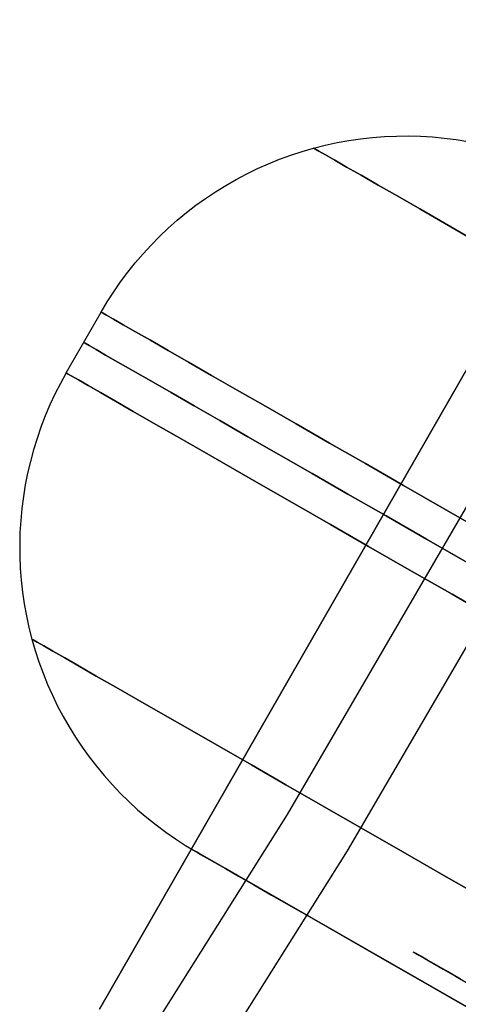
# Model space of a CAD drawing. Header units: millimetres. Extents: x -232 to 233, y -198 to 267.
# Tile 34 of 80: x 165.65 to 171.9, y -105.01 to -90.97. Entities that reach past the tile are written whole.
import ezdxf

# ---------------------------------------------------------------- set-up
doc = ezdxf.new("R2010")
doc.units = ezdxf.units.MM
doc.layers.add('Volume$Volume', color=7, linetype='Continuous', true_color=0x000000)

msp = doc.modelspace()

# ---------------------------------------------------------------- linework, layer by layer
at = {"layer": 'Volume$Volume'}
for p, q in [((166.785, -105.079, 79.55), (174.879, -90.972, 79.55)), ((174.879, -90.972, 80.55), (166.785, -105.079, 80.55)), ((174.879, -90.972, 80.05), (166.785, -105.079, 80.05)), ((166.785, -105.079, 79.55), (174.879, -90.972, 79.55)), ((174.879, -90.972, 80.55), (166.785, -105.079, 80.55)), ((174.879, -90.972, 80.05), (166.785, -105.079, 80.05)), ((170.509, -92.67, 40.55), (170.678, -92.651, 40.55)), ((170.509, -92.67, 40.55), (170.678, -92.651, 40.55)), ((170.678, -92.651, 40.55), (170.849, -92.638, 40.55)), ((170.678, -92.651, 40.55), (170.849, -92.638, 40.55)), ((170.849, -92.638, 40.55), (171.019, -92.631, 40.55)), ((170.849, -92.638, 40.55), (171.019, -92.631, 40.55)), ((171.019, -92.631, 40.55), (171.19, -92.63, 40.55)), ((171.019, -92.631, 40.55), (171.19, -92.63, 40.55)), ((171.19, -92.63, 40.55), (171.361, -92.634, 40.55)), ((171.19, -92.63, 40.55), (171.361, -92.634, 40.55)), ((171.361, -92.634, 40.55), (171.531, -92.644, 40.55)), ((171.361, -92.634, 40.55), (171.531, -92.644, 40.55)), ((171.531, -92.644, 40.55), (171.701, -92.66, 40.55)), ((171.531, -92.644, 40.55), (171.701, -92.66, 40.55)), ((169.839, -92.803, 40.55), (170.005, -92.761, 40.55)), ((169.839, -92.803, 40.55), (170.005, -92.761, 40.55)), ((170.005, -92.761, 40.55), (170.172, -92.725, 40.55)), ((170.005, -92.761, 40.55), (170.172, -92.725, 40.55)), ((170.172, -92.725, 40.55), (170.34, -92.695, 40.55)), ((170.172, -92.725, 40.55), (170.34, -92.695, 40.55)), ((170.34, -92.695, 40.55), (170.509, -92.67, 40.55)), ((170.34, -92.695, 40.55), (170.509, -92.67, 40.55)), ((171.701, -92.66, 40.55), (171.87, -92.682, 40.55)), ((171.701, -92.66, 40.55), (171.87, -92.682, 40.55)), ((171.87, -92.682, 40.55), (172.039, -92.71, 40.55)), ((171.87, -92.682, 40.55), (172.039, -92.71, 40.55)), ((169.353, -92.962, 40.55), (169.513, -92.904, 40.55)), ((169.353, -92.962, 40.55), (169.513, -92.904, 40.55)), ((169.513, -92.904, 40.55), (169.675, -92.851, 40.55)), ((169.513, -92.904, 40.55), (169.675, -92.851, 40.55)), ((169.675, -92.851, 40.55), (169.839, -92.803, 40.55)), ((169.675, -92.851, 40.55), (169.839, -92.803, 40.55)), ((169.839, -92.803, 40.55), (169.858, -92.814, 41.801)), ((169.858, -92.814, 39.3), (169.839, -92.803, 40.55)), ((169.839, -92.803, 40.55), (169.858, -92.814, 41.801)), ((169.858, -92.814, 39.3), (169.839, -92.803, 40.55)), ((169.858, -92.814, 41.801), (169.915, -92.846, 43.05)), ((169.915, -92.846, 38.05), (169.858, -92.814, 39.3)), ((169.858, -92.814, 41.801), (169.915, -92.846, 43.05)), ((169.915, -92.846, 38.05), (169.858, -92.814, 39.3)), ((169.915, -92.846, 43.05), (170.009, -92.9, 44.296)), ((170.009, -92.9, 36.804), (169.915, -92.846, 38.05)), ((169.915, -92.846, 43.05), (170.009, -92.9, 44.296)), ((170.009, -92.9, 36.804), (169.915, -92.846, 38.05)), ((170.009, -92.9, 44.296), (170.14, -92.976, 45.538)), ((170.14, -92.976, 35.563), (170.009, -92.9, 36.804)), ((170.009, -92.9, 44.296), (170.14, -92.976, 45.538)), ((170.14, -92.976, 35.563), (170.009, -92.9, 36.804)), ((169.038, -93.095, 40.55), (169.194, -93.026, 40.55)), ((169.038, -93.095, 40.55), (169.194, -93.026, 40.55)), ((169.194, -93.026, 40.55), (169.353, -92.962, 40.55)), ((169.194, -93.026, 40.55), (169.353, -92.962, 40.55)), ((170.14, -92.976, 45.538), (170.309, -93.073, 46.773)), ((170.309, -93.073, 34.327), (170.14, -92.976, 35.563)), ((170.14, -92.976, 45.538), (170.309, -93.073, 46.773)), ((170.309, -93.073, 34.327), (170.14, -92.976, 35.563)), ((170.309, -93.073, 46.773), (170.515, -93.191, 48.002)), ((170.515, -93.191, 33.099), (170.309, -93.073, 34.327)), ((170.309, -93.073, 46.773), (170.515, -93.191, 48.002)), ((170.515, -93.191, 33.099), (170.309, -93.073, 34.327)), ((168.734, -93.25, 40.55), (168.885, -93.17, 40.55)), ((168.734, -93.25, 40.55), (168.885, -93.17, 40.55)), ((168.885, -93.17, 40.55), (169.038, -93.095, 40.55)), ((168.885, -93.17, 40.55), (169.038, -93.095, 40.55)), ((170.515, -93.191, 48.002), (170.758, -93.33, 49.221)), ((170.758, -93.33, 31.88), (170.515, -93.191, 33.099)), ((170.515, -93.191, 48.002), (170.758, -93.33, 49.221)), ((170.758, -93.33, 31.88), (170.515, -93.191, 33.099)), ((168.441, -93.425, 40.55), (168.586, -93.335, 40.55)), ((168.441, -93.425, 40.55), (168.586, -93.335, 40.55)), ((168.586, -93.335, 40.55), (168.734, -93.25, 40.55)), ((168.586, -93.335, 40.55), (168.734, -93.25, 40.55)), ((170.758, -93.33, 49.221), (171.037, -93.49, 50.429)), ((171.037, -93.49, 30.671), (170.758, -93.33, 31.88)), ((170.758, -93.33, 49.221), (171.037, -93.49, 50.429)), ((171.037, -93.49, 30.671), (170.758, -93.33, 31.88)), ((168.299, -93.52, 40.55), (168.441, -93.425, 40.55)), ((168.299, -93.52, 40.55), (168.441, -93.425, 40.55)), ((171.037, -93.49, 50.429), (171.352, -93.671, 51.626)), ((171.352, -93.671, 29.474), (171.037, -93.49, 30.671)), ((171.037, -93.49, 50.429), (171.352, -93.671, 51.626)), ((171.352, -93.671, 29.474), (171.037, -93.49, 30.671)), ((168.025, -93.723, 40.55), (168.16, -93.619, 40.55)), ((168.025, -93.723, 40.55), (168.16, -93.619, 40.55)), ((168.16, -93.619, 40.55), (168.299, -93.52, 40.55)), ((168.16, -93.619, 40.55), (168.299, -93.52, 40.55)), ((167.893, -93.832, 40.55), (168.025, -93.723, 40.55)), ((167.893, -93.832, 40.55), (168.025, -93.723, 40.55)), ((171.352, -93.671, 51.626), (171.704, -93.873, 52.81)), ((171.704, -93.873, 28.291), (171.352, -93.671, 29.474)), ((171.352, -93.671, 51.626), (171.704, -93.873, 52.81)), ((171.704, -93.873, 28.291), (171.352, -93.671, 29.474)), ((167.766, -93.946, 40.55), (167.893, -93.832, 40.55)), ((167.766, -93.946, 40.55), (167.893, -93.832, 40.55)), ((171.704, -93.873, 52.81), (172.09, -94.095, 53.978)), ((172.09, -94.095, 27.122), (171.704, -93.873, 28.291)), ((171.704, -93.873, 52.81), (172.09, -94.095, 53.978)), ((172.09, -94.095, 27.122), (171.704, -93.873, 28.291)), ((167.642, -94.063, 40.55), (167.766, -93.946, 40.55)), ((167.642, -94.063, 40.55), (167.766, -93.946, 40.55)), ((167.407, -94.311, 40.55), (167.522, -94.185, 40.55)), ((167.407, -94.311, 40.55), (167.522, -94.185, 40.55)), ((167.522, -94.185, 40.55), (167.642, -94.063, 40.55)), ((167.522, -94.185, 40.55), (167.642, -94.063, 40.55)), ((167.295, -94.44, 40.55), (167.407, -94.311, 40.55)), ((167.295, -94.44, 40.55), (167.407, -94.311, 40.55)), ((167.189, -94.574, 40.55), (167.295, -94.44, 40.55)), ((167.189, -94.574, 40.55), (167.295, -94.44, 40.55)), ((167.087, -94.711, 40.55), (167.189, -94.574, 40.55)), ((167.087, -94.711, 40.55), (167.189, -94.574, 40.55)), ((166.989, -94.851, 40.55), (167.087, -94.711, 40.55)), ((166.989, -94.851, 40.55), (167.087, -94.711, 40.55)), ((166.897, -94.994, 40.55), (166.989, -94.851, 40.55)), ((166.897, -94.994, 40.55), (166.989, -94.851, 40.55)), ((166.81, -95.141, 40.55), (166.897, -94.994, 40.55)), ((166.81, -95.141, 40.55), (166.897, -94.994, 40.55)), ((166.312, -96.008, 40.55), (166.81, -95.141, 40.55)), ((166.312, -96.008, 40.55), (166.81, -95.141, 40.55)), ((166.81, -95.141, 40.55), (166.829, -95.152, 41.852)), ((166.829, -95.152, 39.249), (166.81, -95.141, 40.55)), ((166.81, -95.141, 40.55), (166.829, -95.152, 41.852)), ((166.829, -95.152, 39.249), (166.81, -95.141, 40.55)), ((166.829, -95.152, 41.852), (166.888, -95.186, 43.152)), ((166.888, -95.186, 37.949), (166.829, -95.152, 39.249)), ((166.829, -95.152, 41.852), (166.888, -95.186, 43.152)), ((166.888, -95.186, 37.949), (166.829, -95.152, 39.249)), ((166.888, -95.186, 43.152), (166.986, -95.242, 44.448)), ((166.986, -95.242, 36.652), (166.888, -95.186, 37.949)), ((166.888, -95.186, 43.152), (166.986, -95.242, 44.448)), ((166.986, -95.242, 36.652), (166.888, -95.186, 37.949)), ((166.986, -95.242, 44.448), (167.123, -95.321, 45.741)), ((167.123, -95.321, 35.36), (166.986, -95.242, 36.652)), ((166.986, -95.242, 44.448), (167.123, -95.321, 45.741)), ((167.123, -95.321, 35.36), (166.986, -95.242, 36.652)), ((167.123, -95.321, 45.741), (167.298, -95.421, 47.026)), ((167.298, -95.421, 34.074), (167.123, -95.321, 35.36)), ((167.123, -95.321, 45.741), (167.298, -95.421, 47.026)), ((167.298, -95.421, 34.074), (167.123, -95.321, 35.36)), ((167.298, -95.421, 47.026), (167.512, -95.544, 48.304)), ((167.512, -95.544, 32.796), (167.298, -95.421, 34.074)), ((167.298, -95.421, 47.026), (167.512, -95.544, 48.304)), ((167.512, -95.544, 32.796), (167.298, -95.421, 34.074)), ((166.561, -95.575, 40.55), (166.58, -95.586, 41.852)), ((166.58, -95.586, 39.249), (166.561, -95.575, 40.55)), ((166.561, -95.575, 40.55), (166.58, -95.586, 41.852)), ((166.58, -95.586, 39.249), (166.561, -95.575, 40.55)), ((166.58, -95.586, 41.852), (166.639, -95.62, 43.152)), ((166.639, -95.62, 37.949), (166.58, -95.586, 39.249)), ((166.58, -95.586, 41.852), (166.639, -95.62, 43.152)), ((166.639, -95.62, 37.949), (166.58, -95.586, 39.249)), ((167.512, -95.544, 48.304), (167.765, -95.689, 49.573)), ((167.765, -95.689, 31.527), (167.512, -95.544, 32.796)), ((167.512, -95.544, 48.304), (167.765, -95.689, 49.573)), ((167.765, -95.689, 31.527), (167.512, -95.544, 32.796)), ((166.639, -95.62, 43.152), (166.737, -95.676, 44.448)), ((166.737, -95.676, 36.652), (166.639, -95.62, 37.949)), ((166.639, -95.62, 43.152), (166.737, -95.676, 44.448)), ((166.737, -95.676, 36.652), (166.639, -95.62, 37.949)), ((166.737, -95.676, 44.448), (166.874, -95.754, 45.741)), ((166.874, -95.754, 35.36), (166.737, -95.676, 36.652)), ((166.737, -95.676, 44.448), (166.874, -95.754, 45.741)), ((166.874, -95.754, 35.36), (166.737, -95.676, 36.652)), ((167.765, -95.689, 49.573), (168.056, -95.856, 50.831)), ((168.056, -95.856, 30.269), (167.765, -95.689, 31.527)), ((167.765, -95.689, 49.573), (168.056, -95.856, 50.831)), ((168.056, -95.856, 30.269), (167.765, -95.689, 31.527)), ((166.874, -95.754, 45.741), (167.049, -95.855, 47.026)), ((167.049, -95.855, 34.074), (166.874, -95.754, 35.36)), ((166.874, -95.754, 45.741), (167.049, -95.855, 47.026)), ((167.049, -95.855, 34.074), (166.874, -95.754, 35.36)), ((167.049, -95.855, 47.026), (167.264, -95.978, 48.304)), ((167.264, -95.978, 32.796), (167.049, -95.855, 34.074)), ((167.049, -95.855, 47.026), (167.264, -95.978, 48.304)), ((167.264, -95.978, 32.796), (167.049, -95.855, 34.074)), ((168.056, -95.856, 50.831), (168.384, -96.044, 52.076)), ((168.384, -96.044, 29.024), (168.056, -95.856, 30.269)), ((168.056, -95.856, 50.831), (168.384, -96.044, 52.076)), ((168.384, -96.044, 29.024), (168.056, -95.856, 30.269)), ((166.312, -96.008, 40.55), (166.229, -96.158, 40.55)), ((166.312, -96.008, 40.55), (166.229, -96.158, 40.55)), ((166.312, -96.008, 40.55), (166.331, -96.02, 41.852)), ((166.331, -96.02, 39.249), (166.312, -96.008, 40.55)), ((166.312, -96.008, 40.55), (166.331, -96.02, 41.852)), ((166.331, -96.02, 39.249), (166.312, -96.008, 40.55)), ((166.331, -96.02, 41.852), (166.39, -96.053, 43.152)), ((166.39, -96.053, 37.949), (166.331, -96.02, 39.249)), ((166.331, -96.02, 41.852), (166.39, -96.053, 43.152)), ((166.39, -96.053, 37.949), (166.331, -96.02, 39.249)), ((167.264, -95.978, 48.304), (167.516, -96.123, 49.573)), ((167.516, -96.123, 31.527), (167.264, -95.978, 32.796)), ((167.264, -95.978, 48.304), (167.516, -96.123, 49.573)), ((167.516, -96.123, 31.527), (167.264, -95.978, 32.796)), ((166.229, -96.158, 40.55), (166.152, -96.31, 40.55)), ((166.229, -96.158, 40.55), (166.152, -96.31, 40.55)), ((166.39, -96.053, 43.152), (166.488, -96.109, 44.448)), ((166.488, -96.109, 36.652), (166.39, -96.053, 37.949)), ((166.39, -96.053, 43.152), (166.488, -96.109, 44.448)), ((166.488, -96.109, 36.652), (166.39, -96.053, 37.949)), ((166.488, -96.109, 44.448), (166.625, -96.188, 45.741)), ((166.625, -96.188, 35.36), (166.488, -96.109, 36.652)), ((166.488, -96.109, 44.448), (166.625, -96.188, 45.741)), ((166.625, -96.188, 35.36), (166.488, -96.109, 36.652)), ((167.516, -96.123, 49.573), (167.807, -96.29, 50.831)), ((167.807, -96.29, 30.269), (167.516, -96.123, 31.527)), ((167.516, -96.123, 49.573), (167.807, -96.29, 50.831)), ((167.807, -96.29, 30.269), (167.516, -96.123, 31.527)), ((168.384, -96.044, 52.076), (168.75, -96.254, 53.308)), ((168.75, -96.254, 27.792), (168.384, -96.044, 29.024)), ((168.384, -96.044, 52.076), (168.75, -96.254, 53.308)), ((168.75, -96.254, 27.792), (168.384, -96.044, 29.024)), ((166.625, -96.188, 45.741), (166.801, -96.289, 47.026)), ((166.801, -96.289, 34.074), (166.625, -96.188, 35.36)), ((166.625, -96.188, 45.741), (166.801, -96.289, 47.026)), ((166.801, -96.289, 34.074), (166.625, -96.188, 35.36)), ((166.801, -96.289, 47.026), (167.015, -96.412, 48.304)), ((167.015, -96.412, 32.796), (166.801, -96.289, 34.074)), ((166.801, -96.289, 47.026), (167.015, -96.412, 48.304)), ((167.015, -96.412, 32.796), (166.801, -96.289, 34.074)), ((167.807, -96.29, 50.831), (168.135, -96.478, 52.076)), ((168.135, -96.478, 29.024), (167.807, -96.29, 30.269)), ((167.807, -96.29, 50.831), (168.135, -96.478, 52.076)), ((168.135, -96.478, 29.024), (167.807, -96.29, 30.269)), ((168.75, -96.254, 53.308), (169.152, -96.485, 54.524)), ((169.152, -96.485, 26.576), (168.75, -96.254, 27.792)), ((168.75, -96.254, 53.308), (169.152, -96.485, 54.524)), ((169.152, -96.485, 26.576), (168.75, -96.254, 27.792)), ((166.152, -96.31, 40.55), (166.08, -96.465, 40.55)), ((166.152, -96.31, 40.55), (166.08, -96.465, 40.55)), ((167.015, -96.412, 48.304), (167.267, -96.557, 49.573)), ((167.267, -96.557, 31.527), (167.015, -96.412, 32.796)), ((167.015, -96.412, 48.304), (167.267, -96.557, 49.573)), ((167.267, -96.557, 31.527), (167.015, -96.412, 32.796)), ((169.464, -102.306, 325.05), (172.913, -96.381, 325.05)), ((169.464, -102.306, 339.05), (172.913, -96.381, 339.05)), ((169.464, -102.306, 332.55), (172.913, -96.381, 332.55)), ((169.464, -102.306, 125.05), (172.913, -96.381, 125.05)), ((169.464, -102.306, 139.05), (172.913, -96.381, 139.05)), ((169.464, -102.306, 132.55), (172.913, -96.381, 132.55)), ((169.464, -102.306, 525.05), (172.913, -96.381, 525.05)), ((169.464, -102.306, 539.05), (172.913, -96.381, 539.05)), ((169.464, -102.306, 532.55), (172.913, -96.381, 532.55)), ((166.08, -96.465, 40.55), (166.013, -96.622, 40.55)), ((166.08, -96.465, 40.55), (166.013, -96.622, 40.55)), ((167.267, -96.557, 49.573), (167.558, -96.723, 50.831)), ((167.558, -96.723, 30.269), (167.267, -96.557, 31.527)), ((167.267, -96.557, 49.573), (167.558, -96.723, 50.831)), ((167.558, -96.723, 30.269), (167.267, -96.557, 31.527)), ((168.135, -96.478, 52.076), (168.501, -96.688, 53.308)), ((168.501, -96.688, 27.792), (168.135, -96.478, 29.024)), ((168.135, -96.478, 52.076), (168.501, -96.688, 53.308)), ((168.501, -96.688, 27.792), (168.135, -96.478, 29.024)), ((169.152, -96.485, 54.524), (169.591, -96.737, 55.724)), ((169.591, -96.737, 25.377), (169.152, -96.485, 26.576)), ((169.152, -96.485, 54.524), (169.591, -96.737, 55.724)), ((169.591, -96.737, 25.377), (169.152, -96.485, 26.576)), ((166.013, -96.622, 40.55), (165.952, -96.781, 40.55)), ((166.013, -96.622, 40.55), (165.952, -96.781, 40.55)), ((167.558, -96.723, 50.831), (167.886, -96.912, 52.076)), ((167.886, -96.912, 29.024), (167.558, -96.723, 30.269)), ((167.558, -96.723, 50.831), (167.886, -96.912, 52.076)), ((167.886, -96.912, 29.024), (167.558, -96.723, 30.269)), ((168.501, -96.688, 53.308), (168.903, -96.919, 54.524)), ((168.903, -96.919, 26.576), (168.501, -96.688, 27.792)), ((168.501, -96.688, 53.308), (168.903, -96.919, 54.524)), ((168.903, -96.919, 26.576), (168.501, -96.688, 27.792)), ((165.952, -96.781, 40.55), (165.896, -96.943, 40.55)), ((165.952, -96.781, 40.55), (165.896, -96.943, 40.55)), ((169.591, -96.737, 55.724), (170.066, -97.009, 56.905)), ((170.066, -97.009, 24.196), (169.591, -96.737, 25.377)), ((169.591, -96.737, 55.724), (170.066, -97.009, 56.905)), ((170.066, -97.009, 24.196), (169.591, -96.737, 25.377)), ((165.896, -96.943, 40.55), (165.846, -97.106, 40.55)), ((165.896, -96.943, 40.55), (165.846, -97.106, 40.55)), ((167.886, -96.912, 52.076), (168.252, -97.122, 53.308)), ((168.252, -97.122, 27.792), (167.886, -96.912, 29.024)), ((167.886, -96.912, 52.076), (168.252, -97.122, 53.308)), ((168.252, -97.122, 27.792), (167.886, -96.912, 29.024)), ((168.903, -96.919, 54.524), (169.342, -97.171, 55.724)), ((169.342, -97.171, 25.377), (168.903, -96.919, 26.576)), ((168.903, -96.919, 54.524), (169.342, -97.171, 55.724)), ((169.342, -97.171, 25.377), (168.903, -96.919, 26.576)), ((173.786, -96.869, 340.05), (170.319, -102.824, 340.05)), ((173.786, -96.869, 325.05), (170.319, -102.824, 325.05)), ((173.786, -96.869, 332.55), (170.319, -102.824, 332.55)), ((173.786, -96.869, 140.05), (170.319, -102.824, 140.05)), ((173.786, -96.869, 125.05), (170.319, -102.824, 125.05)), ((173.786, -96.869, 132.55), (170.319, -102.824, 132.55)), ((173.786, -96.869, 540.05), (170.319, -102.824, 540.05)), ((173.786, -96.869, 525.05), (170.319, -102.824, 525.05)), ((173.786, -96.869, 532.55), (170.319, -102.824, 532.55)), ((165.846, -97.106, 40.55), (165.801, -97.271, 40.55)), ((165.846, -97.106, 40.55), (165.801, -97.271, 40.55)), ((168.252, -97.122, 53.308), (168.654, -97.353, 54.524)), ((168.654, -97.353, 26.576), (168.252, -97.122, 27.792)), ((168.252, -97.122, 53.308), (168.654, -97.353, 54.524)), ((168.654, -97.353, 26.576), (168.252, -97.122, 27.792)), ((170.066, -97.009, 56.905), (170.576, -97.302, 58.066)), ((170.576, -97.302, 23.034), (170.066, -97.009, 24.196)), ((170.066, -97.009, 56.905), (170.576, -97.302, 58.066)), ((170.576, -97.302, 23.034), (170.066, -97.009, 24.196)), ((165.801, -97.271, 40.55), (165.762, -97.437, 40.55)), ((165.801, -97.271, 40.55), (165.762, -97.437, 40.55)), ((169.342, -97.171, 55.724), (169.817, -97.443, 56.905)), ((169.817, -97.443, 24.196), (169.342, -97.171, 25.377)), ((169.342, -97.171, 55.724), (169.817, -97.443, 56.905)), ((169.817, -97.443, 24.196), (169.342, -97.171, 25.377)), ((168.654, -97.353, 54.524), (169.093, -97.604, 55.724)), ((169.093, -97.604, 25.377), (168.654, -97.353, 26.576)), ((168.654, -97.353, 54.524), (169.093, -97.604, 55.724)), ((169.093, -97.604, 25.377), (168.654, -97.353, 26.576)), ((170.576, -97.302, 58.066), (171.12, -97.614, 59.206)), ((171.12, -97.614, 21.894), (170.576, -97.302, 23.034)), ((170.576, -97.302, 58.066), (171.12, -97.614, 59.206)), ((171.12, -97.614, 21.894), (170.576, -97.302, 23.034)), ((165.762, -97.437, 40.55), (165.729, -97.604, 40.55)), ((165.762, -97.437, 40.55), (165.729, -97.604, 40.55)), ((169.817, -97.443, 56.905), (170.327, -97.736, 58.066)), ((170.327, -97.736, 23.034), (169.817, -97.443, 24.196)), ((169.817, -97.443, 56.905), (170.327, -97.736, 58.066)), ((170.327, -97.736, 23.034), (169.817, -97.443, 24.196)), ((165.729, -97.604, 40.55), (165.701, -97.773, 40.55)), ((165.729, -97.604, 40.55), (165.701, -97.773, 40.55)), ((169.093, -97.604, 55.724), (169.568, -97.877, 56.905)), ((169.568, -97.877, 24.196), (169.093, -97.604, 25.377)), ((169.093, -97.604, 55.724), (169.568, -97.877, 56.905)), ((169.568, -97.877, 24.196), (169.093, -97.604, 25.377)), ((171.12, -97.614, 59.206), (171.699, -97.946, 60.324)), ((171.699, -97.946, 20.776), (171.12, -97.614, 21.894)), ((171.12, -97.614, 59.206), (171.699, -97.946, 60.324)), ((171.699, -97.946, 20.776), (171.12, -97.614, 21.894)), ((165.701, -97.773, 40.55), (165.679, -97.942, 40.55)), ((165.701, -97.773, 40.55), (165.679, -97.942, 40.55)), ((170.327, -97.736, 58.066), (170.871, -98.048, 59.206)), ((170.871, -98.048, 21.894), (170.327, -97.736, 23.034)), ((170.327, -97.736, 58.066), (170.871, -98.048, 59.206)), ((170.871, -98.048, 21.894), (170.327, -97.736, 23.034)), ((165.679, -97.942, 40.55), (165.663, -98.112, 40.55)), ((165.679, -97.942, 40.55), (165.663, -98.112, 40.55)), ((169.568, -97.877, 56.905), (170.078, -98.169, 58.066)), ((170.078, -98.169, 23.034), (169.568, -97.877, 24.196)), ((169.568, -97.877, 56.905), (170.078, -98.169, 58.066)), ((170.078, -98.169, 23.034), (169.568, -97.877, 24.196)), ((171.699, -97.946, 60.324), (172.311, -98.298, 61.418)), ((172.311, -98.298, 19.683), (171.699, -97.946, 20.776)), ((171.699, -97.946, 60.324), (172.311, -98.298, 61.418)), ((172.311, -98.298, 19.683), (171.699, -97.946, 20.776)), ((165.663, -98.112, 40.55), (165.653, -98.282, 40.55)), ((165.663, -98.112, 40.55), (165.653, -98.282, 40.55)), ((170.832, -98.025, 80.55), (190.158, -109.115, 80.55)), ((170.832, -98.025, 79.55), (190.158, -109.115, 79.55)), ((170.832, -98.025, 80.55), (170.832, -98.025, 79.55)), ((170.832, -98.025, 80.55), (190.158, -109.115, 80.55)), ((170.832, -98.025, 79.55), (190.158, -109.115, 79.55)), ((170.832, -98.025, 80.55), (170.832, -98.025, 79.55)), ((170.871, -98.048, 59.206), (171.45, -98.38, 60.324)), ((171.45, -98.38, 20.776), (170.871, -98.048, 21.894)), ((170.871, -98.048, 59.206), (171.45, -98.38, 60.324)), ((171.45, -98.38, 20.776), (170.871, -98.048, 21.894)), ((170.078, -98.169, 58.066), (170.623, -98.482, 59.206)), ((170.623, -98.482, 21.894), (170.078, -98.169, 23.034)), ((170.078, -98.169, 58.066), (170.623, -98.482, 59.206)), ((170.623, -98.482, 21.894), (170.078, -98.169, 23.034)), ((165.653, -98.282, 40.55), (165.649, -98.453, 40.55)), ((165.653, -98.282, 40.55), (165.649, -98.453, 40.55)), ((171.45, -98.38, 60.324), (172.062, -98.731, 61.418)), ((172.062, -98.731, 19.683), (171.45, -98.38, 20.776)), ((171.45, -98.38, 60.324), (172.062, -98.731, 61.418)), ((172.062, -98.731, 19.683), (171.45, -98.38, 20.776)), ((165.649, -98.453, 40.55), (165.65, -98.624, 40.55)), ((165.649, -98.453, 40.55), (165.65, -98.624, 40.55)), ((170.623, -98.482, 59.206), (171.201, -98.814, 60.324)), ((171.201, -98.814, 20.776), (170.623, -98.482, 21.894)), ((170.623, -98.482, 59.206), (171.201, -98.814, 60.324)), ((171.201, -98.814, 20.776), (170.623, -98.482, 21.894)), ((165.65, -98.624, 40.55), (165.657, -98.794, 40.55)), ((165.65, -98.624, 40.55), (165.657, -98.794, 40.55)), ((165.657, -98.794, 40.55), (165.671, -98.965, 40.55)), ((165.657, -98.794, 40.55), (165.671, -98.965, 40.55)), ((171.201, -98.814, 60.324), (171.813, -99.165, 61.418)), ((171.813, -99.165, 19.683), (171.201, -98.814, 20.776)), ((171.201, -98.814, 60.324), (171.813, -99.165, 61.418)), ((171.813, -99.165, 19.683), (171.201, -98.814, 20.776)), ((165.671, -98.965, 40.55), (165.689, -99.134, 40.55)), ((165.671, -98.965, 40.55), (165.689, -99.134, 40.55)), ((165.689, -99.134, 40.55), (165.714, -99.303, 40.55)), ((165.689, -99.134, 40.55), (165.714, -99.303, 40.55)), ((171.813, -99.165, 61.418), (172.457, -99.535, 62.487)), ((172.457, -99.535, 18.614), (171.813, -99.165, 19.683)), ((171.813, -99.165, 61.418), (172.457, -99.535, 62.487)), ((172.457, -99.535, 18.614), (171.813, -99.165, 19.683)), ((165.714, -99.303, 40.55), (165.744, -99.471, 40.55)), ((165.714, -99.303, 40.55), (165.744, -99.471, 40.55)), ((165.744, -99.471, 40.55), (165.781, -99.638, 40.55)), ((165.744, -99.471, 40.55), (165.781, -99.638, 40.55)), ((165.781, -99.638, 40.55), (165.822, -99.804, 40.55)), ((165.781, -99.638, 40.55), (165.822, -99.804, 40.55)), ((165.822, -99.804, 40.55), (165.87, -99.968, 40.55)), ((165.822, -99.804, 40.55), (165.841, -99.815, 41.801)), ((165.841, -99.815, 39.3), (165.822, -99.804, 40.55)), ((165.822, -99.804, 40.55), (165.87, -99.968, 40.55)), ((165.822, -99.804, 40.55), (165.841, -99.815, 41.801)), ((165.841, -99.815, 39.3), (165.822, -99.804, 40.55)), ((165.841, -99.815, 41.801), (165.898, -99.847, 43.05)), ((165.898, -99.847, 38.05), (165.841, -99.815, 39.3)), ((165.841, -99.815, 41.801), (165.898, -99.847, 43.05)), ((165.898, -99.847, 38.05), (165.841, -99.815, 39.3)), ((165.898, -99.847, 43.05), (165.992, -99.901, 44.296)), ((165.992, -99.901, 36.804), (165.898, -99.847, 38.05)), ((165.898, -99.847, 43.05), (165.992, -99.901, 44.296)), ((165.992, -99.901, 36.804), (165.898, -99.847, 38.05)), ((165.992, -99.901, 44.296), (166.123, -99.976, 45.538)), ((166.123, -99.976, 35.563), (165.992, -99.901, 36.804)), ((165.992, -99.901, 44.296), (166.123, -99.976, 45.538)), ((166.123, -99.976, 35.563), (165.992, -99.901, 36.804)), ((165.87, -99.968, 40.55), (165.923, -100.13, 40.55)), ((165.87, -99.968, 40.55), (165.923, -100.13, 40.55)), ((166.123, -99.976, 45.538), (166.292, -100.073, 46.773)), ((166.292, -100.073, 34.327), (166.123, -99.976, 35.563)), ((166.123, -99.976, 45.538), (166.292, -100.073, 46.773)), ((166.292, -100.073, 34.327), (166.123, -99.976, 35.563)), ((166.292, -100.073, 46.773), (166.498, -100.191, 48.002)), ((166.498, -100.191, 33.099), (166.292, -100.073, 34.327)), ((166.292, -100.073, 46.773), (166.498, -100.191, 48.002)), ((166.498, -100.191, 33.099), (166.292, -100.073, 34.327)), ((165.923, -100.13, 40.55), (165.981, -100.29, 40.55)), ((165.923, -100.13, 40.55), (165.981, -100.29, 40.55)), ((166.498, -100.191, 48.002), (166.741, -100.331, 49.221)), ((166.741, -100.331, 31.88), (166.498, -100.191, 33.099)), ((166.498, -100.191, 48.002), (166.741, -100.331, 49.221)), ((166.741, -100.331, 31.88), (166.498, -100.191, 33.099)), ((165.981, -100.29, 40.55), (166.045, -100.449, 40.55)), ((165.981, -100.29, 40.55), (166.045, -100.449, 40.55)), ((166.741, -100.331, 49.221), (167.02, -100.491, 50.429)), ((167.02, -100.491, 30.671), (166.741, -100.331, 31.88)), ((166.741, -100.331, 49.221), (167.02, -100.491, 50.429)), ((167.02, -100.491, 30.671), (166.741, -100.331, 31.88)), ((166.045, -100.449, 40.55), (166.115, -100.605, 40.55)), ((166.045, -100.449, 40.55), (166.115, -100.605, 40.55)), ((167.02, -100.491, 50.429), (167.335, -100.672, 51.626)), ((167.335, -100.672, 29.474), (167.02, -100.491, 30.671)), ((167.02, -100.491, 50.429), (167.335, -100.672, 51.626)), ((167.335, -100.672, 29.474), (167.02, -100.491, 30.671)), ((166.115, -100.605, 40.55), (166.189, -100.758, 40.55)), ((166.115, -100.605, 40.55), (166.189, -100.758, 40.55)), ((166.189, -100.758, 40.55), (166.269, -100.909, 40.55)), ((166.189, -100.758, 40.55), (166.269, -100.909, 40.55)), ((167.335, -100.672, 51.626), (167.687, -100.874, 52.81)), ((167.687, -100.874, 28.291), (167.335, -100.672, 29.474)), ((167.335, -100.672, 51.626), (167.687, -100.874, 52.81)), ((167.687, -100.874, 28.291), (167.335, -100.672, 29.474)), ((166.269, -100.909, 40.55), (166.354, -101.057, 40.55)), ((166.269, -100.909, 40.55), (166.354, -101.057, 40.55)), ((167.687, -100.874, 52.81), (168.074, -101.095, 53.978)), ((168.074, -101.095, 27.122), (167.687, -100.874, 28.291)), ((167.687, -100.874, 52.81), (168.074, -101.095, 53.978)), ((168.074, -101.095, 27.122), (167.687, -100.874, 28.291)), ((166.354, -101.057, 40.55), (166.444, -101.202, 40.55)), ((166.354, -101.057, 40.55), (166.444, -101.202, 40.55)), ((166.444, -101.202, 40.55), (166.539, -101.344, 40.55)), ((166.444, -101.202, 40.55), (166.539, -101.344, 40.55)), ((168.074, -101.095, 53.978), (168.495, -101.337, 55.131)), ((168.495, -101.337, 25.969), (168.074, -101.095, 27.122)), ((168.074, -101.095, 53.978), (168.495, -101.337, 55.131)), ((168.495, -101.337, 25.969), (168.074, -101.095, 27.122)), ((166.539, -101.344, 40.55), (166.638, -101.483, 40.55)), ((166.539, -101.344, 40.55), (166.638, -101.483, 40.55)), ((168.495, -101.337, 55.131), (168.951, -101.599, 56.266)), ((168.951, -101.599, 24.835), (168.495, -101.337, 25.969)), ((168.495, -101.337, 55.131), (168.951, -101.599, 56.266)), ((168.951, -101.599, 24.835), (168.495, -101.337, 25.969)), ((166.638, -101.483, 40.55), (166.743, -101.618, 40.55)), ((166.638, -101.483, 40.55), (166.743, -101.618, 40.55)), ((166.743, -101.618, 40.55), (166.851, -101.75, 40.55)), ((166.743, -101.618, 40.55), (166.851, -101.75, 40.55)), ((168.951, -101.599, 56.266), (169.441, -101.88, 57.382)), ((169.441, -101.88, 23.719), (168.951, -101.599, 24.835)), ((168.951, -101.599, 56.266), (169.441, -101.88, 57.382)), ((169.441, -101.88, 23.719), (168.951, -101.599, 24.835)), ((166.851, -101.75, 40.55), (166.965, -101.878, 40.55)), ((166.851, -101.75, 40.55), (166.965, -101.878, 40.55)), ((166.965, -101.878, 40.55), (167.082, -102.001, 40.55)), ((166.965, -101.878, 40.55), (167.082, -102.001, 40.55)), ((169.441, -101.88, 57.382), (169.965, -102.181, 58.478)), ((169.965, -102.181, 22.623), (169.441, -101.88, 23.719)), ((169.441, -101.88, 57.382), (169.965, -102.181, 58.478)), ((169.965, -102.181, 22.623), (169.441, -101.88, 23.719)), ((167.082, -102.001, 40.55), (167.204, -102.121, 40.55)), ((167.082, -102.001, 40.55), (167.204, -102.121, 40.55)), ((167.204, -102.121, 40.55), (167.33, -102.237, 40.55)), ((167.204, -102.121, 40.55), (167.33, -102.237, 40.55)), ((169.965, -102.181, 58.478), (170.521, -102.5, 59.552)), ((170.521, -102.5, 21.549), (169.965, -102.181, 22.623)), ((169.965, -102.181, 58.478), (170.521, -102.5, 59.552)), ((170.521, -102.5, 21.549), (169.965, -102.181, 22.623)), ((165.811, -108.108, 325.05), (169.464, -102.306, 325.05)), ((165.811, -108.108, 339.05), (169.464, -102.306, 339.05)), ((165.811, -108.108, 332.55), (169.464, -102.306, 332.55)), ((165.811, -108.108, 125.05), (169.464, -102.306, 125.05)), ((165.811, -108.108, 139.05), (169.464, -102.306, 139.05)), ((165.811, -108.108, 132.55), (169.464, -102.306, 132.55)), ((165.811, -108.108, 525.05), (169.464, -102.306, 525.05)), ((165.811, -108.108, 539.05), (169.464, -102.306, 539.05)), ((165.811, -108.108, 532.55), (169.464, -102.306, 532.55)), ((167.33, -102.237, 40.55), (167.459, -102.348, 40.55)), ((167.33, -102.237, 40.55), (167.459, -102.348, 40.55)), ((167.459, -102.348, 40.55), (167.593, -102.454, 40.55)), ((167.459, -102.348, 40.55), (167.593, -102.454, 40.55)), ((167.593, -102.454, 40.55), (167.73, -102.556, 40.55)), ((167.593, -102.454, 40.55), (167.73, -102.556, 40.55)), ((167.73, -102.556, 40.55), (167.87, -102.654, 40.55)), ((167.73, -102.556, 40.55), (167.87, -102.654, 40.55)), ((170.521, -102.5, 59.552), (171.109, -102.837, 60.603)), ((171.109, -102.837, 20.497), (170.521, -102.5, 21.549)), ((170.521, -102.5, 59.552), (171.109, -102.837, 60.603)), ((171.109, -102.837, 20.497), (170.521, -102.5, 21.549)), ((167.87, -102.654, 40.55), (168.013, -102.746, 40.55)), ((167.87, -102.654, 40.55), (168.013, -102.746, 40.55)), ((168.013, -102.746, 40.55), (168.16, -102.834, 40.55)), ((168.013, -102.746, 40.55), (168.16, -102.834, 40.55)), ((170.319, -102.824, 340.05), (166.648, -108.655, 340.05)), ((170.319, -102.824, 325.05), (166.648, -108.655, 325.05)), ((170.319, -102.824, 332.55), (166.648, -108.655, 332.55)), ((170.319, -102.824, 140.05), (166.648, -108.655, 140.05)), ((170.319, -102.824, 125.05), (166.648, -108.655, 125.05)), ((170.319, -102.824, 132.55), (166.648, -108.655, 132.55)), ((170.319, -102.824, 540.05), (166.648, -108.655, 540.05)), ((170.319, -102.824, 525.05), (166.648, -108.655, 525.05)), ((170.319, -102.824, 532.55), (166.648, -108.655, 532.55)), ((168.16, -102.834, 40.55), (168.177, -102.843, 41.678)), ((168.177, -102.843, 39.422), (168.16, -102.834, 40.55)), ((224.538, -135.184, 40.55), (168.16, -102.834, 40.55)), ((168.16, -102.834, 40.55), (168.177, -102.843, 41.678)), ((168.177, -102.843, 39.422), (168.16, -102.834, 40.55)), ((224.538, -135.184, 40.55), (168.16, -102.834, 40.55)), ((168.177, -102.843, 41.678), (168.228, -102.873, 42.805)), ((168.228, -102.873, 38.296), (168.177, -102.843, 39.422)), ((168.177, -102.843, 41.678), (168.228, -102.873, 42.805)), ((168.228, -102.873, 38.296), (168.177, -102.843, 39.422)), ((168.228, -102.873, 42.805), (168.313, -102.921, 43.929)), ((168.313, -102.921, 37.172), (168.228, -102.873, 38.296)), ((168.228, -102.873, 42.805), (168.313, -102.921, 43.929)), ((168.313, -102.921, 37.172), (168.228, -102.873, 38.296)), ((171.109, -102.837, 60.603), (171.728, -103.192, 61.63)), ((171.728, -103.192, 19.47), (171.109, -102.837, 20.497)), ((171.109, -102.837, 60.603), (171.728, -103.192, 61.63)), ((171.728, -103.192, 19.47), (171.109, -102.837, 20.497)), ((168.313, -102.921, 43.929), (168.431, -102.989, 45.049)), ((168.431, -102.989, 36.052), (168.313, -102.921, 37.172)), ((168.313, -102.921, 43.929), (168.431, -102.989, 45.049)), ((168.431, -102.989, 36.052), (168.313, -102.921, 37.172)), ((168.431, -102.989, 45.049), (168.584, -103.077, 46.163)), ((168.584, -103.077, 34.938), (168.431, -102.989, 36.052)), ((168.431, -102.989, 45.049), (168.584, -103.077, 46.163)), ((168.584, -103.077, 34.938), (168.431, -102.989, 36.052)), ((168.584, -103.077, 46.163), (168.769, -103.183, 47.271)), ((168.769, -103.183, 33.83), (168.584, -103.077, 34.938)), ((168.584, -103.077, 46.163), (168.769, -103.183, 47.271)), ((168.769, -103.183, 33.83), (168.584, -103.077, 34.938)), ((168.769, -103.183, 47.271), (168.988, -103.309, 48.37)), ((168.988, -103.309, 32.73), (168.769, -103.183, 33.83)), ((168.769, -103.183, 47.271), (168.988, -103.309, 48.37)), ((168.988, -103.309, 32.73), (168.769, -103.183, 33.83)), ((168.988, -103.309, 48.37), (169.24, -103.453, 49.46)), ((169.24, -103.453, 31.64), (168.988, -103.309, 32.73)), ((168.988, -103.309, 48.37), (169.24, -103.453, 49.46)), ((169.24, -103.453, 31.64), (168.988, -103.309, 32.73)), ((171.728, -103.192, 61.63), (172.378, -103.565, 62.632)), ((172.378, -103.565, 18.469), (171.728, -103.192, 19.47)), ((171.728, -103.192, 61.63), (172.378, -103.565, 62.632)), ((172.378, -103.565, 18.469), (171.728, -103.192, 19.47)), ((169.24, -103.453, 49.46), (169.525, -103.617, 50.54)), ((169.525, -103.617, 30.561), (169.24, -103.453, 31.64)), ((169.24, -103.453, 49.46), (169.525, -103.617, 50.54)), ((169.525, -103.617, 30.561), (169.24, -103.453, 31.64)), ((169.525, -103.617, 50.54), (169.842, -103.798, 51.607)), ((169.842, -103.798, 29.493), (169.525, -103.617, 30.561)), ((169.525, -103.617, 50.54), (169.842, -103.798, 51.607)), ((169.842, -103.798, 29.493), (169.525, -103.617, 30.561)), ((169.842, -103.798, 51.607), (170.19, -103.999, 52.661)), ((170.19, -103.999, 28.439), (169.842, -103.798, 29.493)), ((169.842, -103.798, 51.607), (170.19, -103.999, 52.661)), ((170.19, -103.999, 28.439), (169.842, -103.798, 29.493)), ((170.19, -103.999, 52.661), (170.571, -104.217, 53.7)), ((170.571, -104.217, 27.4), (170.19, -103.999, 28.439)), ((170.19, -103.999, 52.661), (170.571, -104.217, 53.7)), ((170.571, -104.217, 27.4), (170.19, -103.999, 28.439)), ((170.571, -104.217, 53.7), (170.982, -104.453, 54.724)), ((170.982, -104.453, 26.376), (170.571, -104.217, 27.4)), ((170.571, -104.217, 53.7), (170.982, -104.453, 54.724)), ((170.982, -104.453, 26.376), (170.571, -104.217, 27.4)), ((171.264, -104.267, 39.855), (171.258, -104.264, 40.866)), ((171.258, -104.264, 40.866), (171.283, -104.278, 41.875)), ((171.264, -104.267, 39.855), (171.258, -104.264, 40.866)), ((171.258, -104.264, 40.866), (171.283, -104.278, 41.875)), ((171.3, -104.288, 38.846), (171.264, -104.267, 39.855)), ((171.3, -104.288, 38.846), (171.264, -104.267, 39.855)), ((171.283, -104.278, 41.875), (171.338, -104.31, 42.884)), ((171.283, -104.278, 41.875), (171.338, -104.31, 42.884)), ((171.367, -104.326, 37.839), (171.3, -104.288, 38.846)), ((171.367, -104.326, 37.839), (171.3, -104.288, 38.846)), ((171.338, -104.31, 42.884), (171.424, -104.359, 43.889)), ((171.338, -104.31, 42.884), (171.424, -104.359, 43.889)), ((171.463, -104.382, 36.835), (171.367, -104.326, 37.839)), ((171.463, -104.382, 36.835), (171.367, -104.326, 37.839)), ((171.424, -104.359, 43.889), (171.539, -104.425, 44.89)), ((171.424, -104.359, 43.889), (171.539, -104.425, 44.89)), ((171.59, -104.454, 35.835), (171.463, -104.382, 36.835)), ((171.59, -104.454, 35.835), (171.463, -104.382, 36.835)), ((171.539, -104.425, 44.89), (171.685, -104.509, 45.887)), ((171.539, -104.425, 44.89), (171.685, -104.509, 45.887)), ((170.982, -104.453, 54.724), (171.424, -104.706, 55.73)), ((171.424, -104.706, 25.37), (170.982, -104.453, 26.376)), ((170.982, -104.453, 54.724), (171.424, -104.706, 55.73)), ((171.424, -104.706, 25.37), (170.982, -104.453, 26.376)), ((171.747, -104.545, 34.841), (171.59, -104.454, 35.835)), ((171.747, -104.545, 34.841), (171.59, -104.454, 35.835)), ((171.685, -104.509, 45.887), (171.86, -104.609, 46.876)), ((171.685, -104.509, 45.887), (171.86, -104.609, 46.876)), ((171.934, -104.652, 33.854), (171.747, -104.545, 34.841)), ((171.934, -104.652, 33.854), (171.747, -104.545, 34.841)), ((171.424, -104.706, 55.73), (171.896, -104.977, 56.719)), ((171.896, -104.977, 24.382), (171.424, -104.706, 25.37)), ((171.424, -104.706, 55.73), (171.896, -104.977, 56.719)), ((171.896, -104.977, 24.382), (171.424, -104.706, 25.37)), ((171.86, -104.609, 46.876), (172.066, -104.727, 47.858)), ((171.86, -104.609, 46.876), (172.066, -104.727, 47.858)), ((171.896, -104.977, 56.719), (172.397, -105.265, 57.687)), ((172.397, -105.265, 23.413), (171.896, -104.977, 24.382)), ((171.896, -104.977, 56.719), (172.397, -105.265, 57.687)), ((172.397, -105.265, 23.413), (171.896, -104.977, 24.382))]:
    msp.add_line(p, q, dxfattribs=at)

doc.saveas('drawing.dxf')
